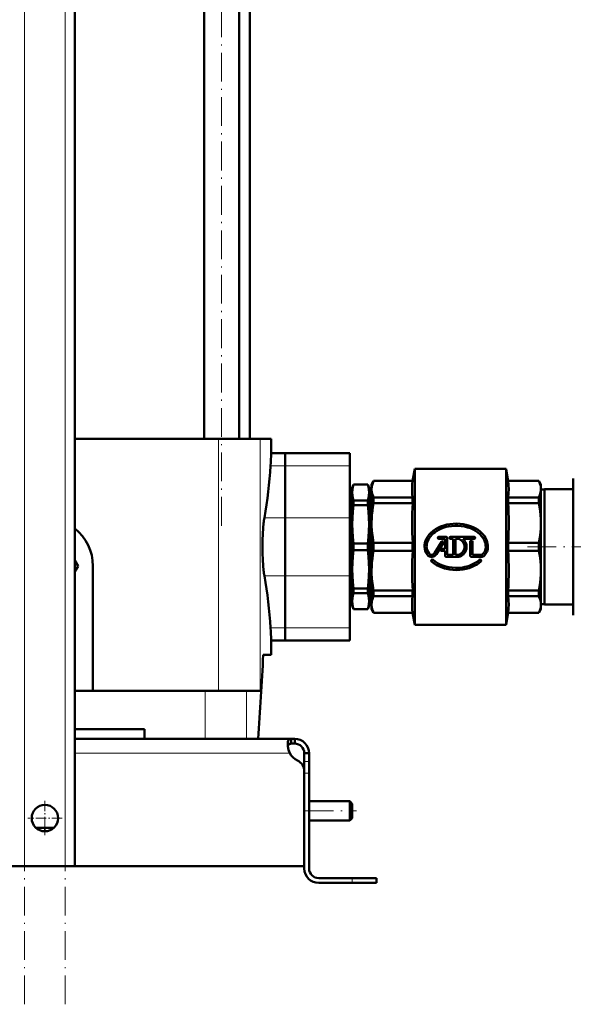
# Model space of a CAD drawing. Extents: x -1358 to 1757, y -1616 to 699.
# Tile 45 of 96: x -1022 to -791, y -451 to -41. Entities that reach past the tile are written whole.
import ezdxf

# ---------------------------------------------------------------- set-up
doc = ezdxf.new("R2010")
doc.units = 0
doc.linetypes.add('DASHDOT', pattern=[18.5, 12, -3, 0.5, -3])

msp = doc.modelspace()

# ---------------------------------------------------------------- linework, layer by layer
at = {"color": 7, "linetype": 'DASHDOT', "lineweight": 18}
for p, q in [((-1019.73, -451.18), (-1019.73, 239.72)), ((-1002.73, -451.18), (-1002.73, 239.72)), ((-937.69, -251.8), (-937.69, 182.6)), ((-810.32, -260.6), (-743.21, -260.6)), ((-903.03, -370.6), (-881.43, -370.6))]:
    msp.add_line(p, q, dxfattribs=at)
at = {"color": 7, "lineweight": 18}
for p, q in [((-1019.73, -393.6), (-1019.73, 182.15)), ((-1002.73, -393.6), (-1002.73, 182.15)), ((-938.98, -215.6), (-938.98, -320.6)), ((-921.61, -215.6), (-921.61, -320.6)), ((-911.23, -226.83), (-917.31, -226.83)), ((-911.23, -226.83), (-884.23, -226.83)), ((-919.86, -248.48), (-911.23, -248.48)), ((-911.23, -248.48), (-884.23, -248.48)), ((-911.23, -272.73), (-919.86, -272.73)), ((-911.23, -272.73), (-884.23, -272.73)), ((-911.23, -294.38), (-917.31, -294.38)), ((-911.23, -294.38), (-884.23, -294.38)), ((-944.55, -320.6), (-944.55, -340.6)), ((-927.34, -320.6), (-927.34, -340.6)), ((-998.73, -346.6), (-909.26, -346.6)), ((-901.23, -350.02), (-903.23, -350.02)), ((-901.23, -354.85), (-903.23, -354.85)), ((-883.23, -398.6), (-883.23, -400.6))]:
    msp.add_line(p, q, dxfattribs=at)
at = {"color": 7, "lineweight": 50}
for p, q in [((-998.73, -393.6), (-998.73, 182.15)), ((-944.99, -215.6), (-944.99, 146.4)), ((-930.39, -215.6), (-930.39, 146.4)), ((-925.88, 130.4), (-925.88, -215.6)), ((-938.98, -215.6), (-998.73, -215.6)), ((-938.98, -215.6), (-921.61, -215.6)), ((-921.61, -215.6), (-916.98, -215.6)), ((-916.98, -221.6), (-916.98, -215.6)), ((-916.98, -221.6), (-911.23, -221.6)), ((-911.23, -221.6), (-911.23, -226.83)), ((-911.23, -226.83), (-911.23, -221.6)), ((-911.23, -221.6), (-884.23, -221.6)), ((-884.23, -221.6), (-884.23, -226.83)), ((-911.23, -248.48), (-911.23, -226.83)), ((-911.23, -226.83), (-911.23, -248.48)), ((-884.23, -248.48), (-884.23, -226.83)), ((-858.11, -233.1), (-857.23, -228.1)), ((-819.23, -228.1), (-857.23, -228.1)), ((-857.23, -228.1), (-857.23, -293.1)), ((-819.23, -228.1), (-819.23, -260.6)), ((-818.34, -233.1), (-819.23, -228.1)), ((-875.23, -234.6), (-874.36, -233.1)), ((-874.36, -233.1), (-874.36, -233.15)), ((-874.36, -233.1), (-858.11, -233.1)), ((-874.36, -233.15), (-858.11, -233.15)), ((-858.11, -233.1), (-858.11, -233.15)), ((-818.34, -233.1), (-818.34, -233.15)), ((-818.34, -233.1), (-805.59, -233.1)), ((-818.34, -233.15), (-805.59, -233.15)), ((-805.59, -233.1), (-805.59, -233.15)), ((-804.73, -234.6), (-805.59, -233.1)), ((-791.23, -232.1), (-791.23, -280.75)), ((-883.23, -236.7), (-884.23, -236.7)), ((-883.23, -236.1), (-882.68, -234.6)), ((-883.23, -237.97), (-883.23, -236.1)), ((-882.68, -234.64), (-882.68, -234.6)), ((-882.68, -234.6), (-876.77, -234.6)), ((-882.68, -234.64), (-876.77, -234.64)), ((-876.77, -234.64), (-876.77, -234.6)), ((-876.23, -236.1), (-876.77, -234.6)), ((-876.23, -237.97), (-876.23, -236.1)), ((-875.23, -236.7), (-876.23, -236.7)), ((-875.23, -234.6), (-875.23, -236.58)), ((-875.23, -236.58), (-875.23, -250.65)), ((-804.73, -234.6), (-804.73, -236.58)), ((-804.73, -236.58), (-804.73, -250.65)), ((-803.23, -236.7), (-804.73, -236.7)), ((-803.23, -284.6), (-803.23, -236.6)), ((-791.23, -236.6), (-803.23, -236.6)), ((-883.23, -251.23), (-883.23, -237.97)), ((-882.68, -243.19), (-882.68, -241.3)), ((-882.68, -241.3), (-876.77, -241.3)), ((-876.77, -243.19), (-876.77, -241.3)), ((-876.23, -251.23), (-876.23, -237.97)), ((-858.11, -240.01), (-874.36, -240.01)), ((-874.36, -240.01), (-874.36, -242.38)), ((-858.11, -240.01), (-858.11, -242.38)), ((-805.59, -240.01), (-818.34, -240.01)), ((-818.34, -240.01), (-818.34, -242.38)), ((-805.59, -240.01), (-805.59, -242.38)), ((-882.68, -243.19), (-876.77, -243.19)), ((-874.36, -242.38), (-858.11, -242.38)), ((-818.34, -242.38), (-805.59, -242.38)), ((-911.23, -248.48), (-911.23, -272.73)), ((-911.23, -272.73), (-911.23, -248.48)), ((-884.23, -248.48), (-884.23, -272.73)), ((-883.23, -269.98), (-883.23, -251.23)), ((-876.23, -269.98), (-876.23, -251.23)), ((-875.23, -250.65), (-875.23, -270.55)), ((-804.73, -250.65), (-804.73, -260.6)), ((-844.18, -256.4), (-847.18, -256.4)), ((-847.18, -257.3), (-844.87, -257.3)), ((-844.63, -261.41), (-844.63, -257.54)), ((-843.73, -256.85), (-843.73, -263.9)), ((-832.48, -256.4), (-842.32, -256.4)), ((-842.32, -257.3), (-841.21, -257.3)), ((-841.21, -263.9), (-841.21, -257.3)), ((-840.31, -257.3), (-838.93, -257.3)), ((-840.31, -257.3), (-840.31, -263.9)), ((-837.15, -257.3), (-832.48, -257.3)), ((-882.68, -261.94), (-882.68, -259.27)), ((-882.68, -259.27), (-876.77, -259.27)), ((-882.68, -261.94), (-876.77, -261.94)), ((-876.77, -261.94), (-876.77, -259.27)), ((-858.11, -258.93), (-874.36, -258.93)), ((-874.36, -258.93), (-874.36, -262.28)), ((-874.36, -262.28), (-858.11, -262.28)), ((-858.11, -258.93), (-858.11, -262.28)), ((-846.05, -258.48), (-848.95, -263.21)), ((-848.18, -263.68), (-845.28, -258.95)), ((-844.63, -261.41), (-846.07, -261.41)), ((-846.07, -262.31), (-844.63, -262.31)), ((-844.63, -264.35), (-844.63, -262.31)), ((-834.13, -264.35), (-834.13, -258.41)), ((-833.23, -258.41), (-833.23, -263.9)), ((-819.23, -260.6), (-819.23, -293.1)), ((-805.59, -258.93), (-818.34, -258.93)), ((-818.34, -258.93), (-818.34, -260.6)), ((-818.34, -260.6), (-818.34, -262.28)), ((-818.34, -262.28), (-805.59, -262.28)), ((-805.59, -260.6), (-805.59, -258.93)), ((-805.59, -262.28), (-805.59, -260.6)), ((-804.73, -260.6), (-804.73, -270.55)), ((-997.37, -268.6), (-998.73, -266.25)), ((-844.18, -264.8), (-838.87, -264.8)), ((-841.21, -263.9), (-843.73, -263.9)), ((-838.93, -263.9), (-840.31, -263.9)), ((-833.68, -264.8), (-829.63, -264.8)), ((-829.63, -263.9), (-833.23, -263.9)), ((-998.73, -270.95), (-997.37, -268.6)), ((-991.23, -268.6), (-991.23, -320.6)), ((-883.23, -283.24), (-883.23, -269.98)), ((-876.23, -283.24), (-876.23, -269.98)), ((-875.23, -270.55), (-875.23, -284.62)), ((-804.73, -270.55), (-804.73, -284.62)), ((-911.23, -294.38), (-911.23, -272.73)), ((-911.23, -272.73), (-911.23, -294.38)), ((-884.23, -294.38), (-884.23, -272.73)), ((-882.68, -279.91), (-882.68, -278.02)), ((-876.77, -278.02), (-882.68, -278.02)), ((-876.77, -279.91), (-876.77, -278.02)), ((-858.11, -278.83), (-874.36, -278.83)), ((-874.36, -278.83), (-874.36, -281.19)), ((-858.11, -278.83), (-858.11, -281.19)), ((-805.59, -278.83), (-818.34, -278.83)), ((-818.34, -278.83), (-818.34, -281.19)), ((-805.59, -278.83), (-805.59, -281.19)), ((-882.68, -279.91), (-876.77, -279.91)), ((-874.36, -281.19), (-858.11, -281.19)), ((-818.34, -281.19), (-805.59, -281.19)), ((-791.23, -280.75), (-791.23, -289.1)), ((-884.23, -284.5), (-883.23, -284.5)), ((-883.23, -285.1), (-883.23, -283.24)), ((-883.23, -285.1), (-882.68, -286.6)), ((-882.68, -286.6), (-882.68, -286.57)), ((-882.68, -286.57), (-876.77, -286.57)), ((-882.68, -286.6), (-876.77, -286.6)), ((-876.23, -285.1), (-876.77, -286.6)), ((-876.77, -286.6), (-876.77, -286.57)), ((-876.23, -285.1), (-876.23, -283.24)), ((-876.23, -284.5), (-875.23, -284.5)), ((-875.23, -284.62), (-875.23, -286.6)), ((-875.23, -286.6), (-874.36, -288.1)), ((-804.73, -286.6), (-805.59, -288.1)), ((-804.73, -284.5), (-803.23, -284.5)), ((-804.73, -284.62), (-804.73, -286.6)), ((-803.23, -284.6), (-791.23, -284.6)), ((-858.11, -288.05), (-874.36, -288.05)), ((-874.36, -288.1), (-874.36, -288.05)), ((-874.36, -288.1), (-858.11, -288.1)), ((-858.11, -288.05), (-858.11, -288.1)), ((-858.11, -288.1), (-857.23, -293.1)), ((-818.34, -288.1), (-819.23, -293.1)), ((-805.59, -288.05), (-818.34, -288.05)), ((-818.34, -288.05), (-818.34, -288.1)), ((-818.34, -288.1), (-805.59, -288.1)), ((-805.59, -288.05), (-805.59, -288.1)), ((-911.23, -294.38), (-911.23, -299.6)), ((-911.23, -299.6), (-911.23, -294.38)), ((-884.23, -294.38), (-884.23, -299.6)), ((-819.23, -293.1), (-857.23, -293.1)), ((-916.98, -305.6), (-916.98, -299.6)), ((-916.98, -299.6), (-911.23, -299.6)), ((-911.23, -299.6), (-884.23, -299.6)), ((-916.98, -305.6), (-920.33, -305.6)), ((-998.73, -320.6), (-944.55, -320.6)), ((-944.55, -320.6), (-927.34, -320.6)), ((-927.34, -320.6), (-921.61, -320.6)), ((-969.73, -336.6), (-998.73, -336.6)), ((-969.73, -336.6), (-969.73, -340.6)), ((-998.73, -340.6), (-908.76, -340.6)), ((-908.76, -340.6), (-908.76, -342.6)), ((-908.76, -340.6), (-907.23, -340.6)), ((-908.76, -342.6), (-907.23, -342.6)), ((-907.23, -340.6), (-907.23, -342.6)), ((-901.23, -346.6), (-903.23, -346.6)), ((-903.23, -350.02), (-903.23, -346.6)), ((-901.23, -350.02), (-901.23, -346.6)), ((-903.23, -354.85), (-903.23, -350.02)), ((-901.23, -354.85), (-901.23, -350.02)), ((-903.23, -393.6), (-903.23, -354.12)), ((-903.23, -394.6), (-903.23, -354.85)), ((-901.23, -394.6), (-901.23, -354.85)), ((-901.23, -366.6), (-884.23, -366.6)), ((-884.23, -370.6), (-884.23, -366.6)), ((-883.23, -367.6), (-884.23, -366.6)), ((-883.23, -370.6), (-883.23, -367.6)), ((-884.23, -374.6), (-884.23, -370.6)), ((-883.23, -373.6), (-883.23, -370.6)), ((-901.23, -374.6), (-884.23, -374.6)), ((-883.23, -373.6), (-884.23, -374.6)), ((-1015, -377.6), (-1011.23, -377.6)), ((-1011.23, -377.6), (-1007.45, -377.6)), ((-1011.23, -393.6), (-1119.23, -393.6)), ((-1019.73, -393.6), (-1023.73, -393.6)), ((-1019.73, -393.6), (-1002.73, -393.6)), ((-1011.23, -393.6), (-903.23, -393.6)), ((-998.73, -393.6), (-1002.73, -393.6)), ((-897.23, -398.6), (-883.23, -398.6)), ((-883.23, -400.6), (-897.23, -400.6)), ((-873.23, -398.6), (-883.23, -398.6)), ((-873.23, -400.6), (-883.23, -400.6)), ((-873.23, -398.6), (-873.23, -400.6))]:
    msp.add_line(p, q, dxfattribs=at)
at = {"color": 7, "linetype": 'DASHDOT', "lineweight": 18, "ltscale": 0.02925}
for p, q in [((-846.59, -256.85), (-847.76, -256.85)), ((-847.18, -256.27), (-847.18, -257.44)), ((-845.66, -258.13), (-845.66, -259.3)), ((-841.73, -256.85), (-842.9, -256.85)), ((-842.32, -256.27), (-842.32, -257.44)), ((-833.68, -257.83), (-833.68, -259)), ((-832.48, -256.27), (-832.48, -257.44)), ((-845.48, -261.86), (-846.65, -261.86)), ((-845.08, -258.71), (-846.25, -258.71)), ((-846.07, -261.28), (-846.07, -262.45)), ((-833.09, -258.41), (-834.26, -258.41)), ((-849.9, -265.81), (-849.9, -266.98)), ((-830.05, -265.81), (-830.05, -266.98))]:
    msp.add_line(p, q, dxfattribs=at)
at = {"color": 7, "linetype": 'DASHDOT', "lineweight": 18, "ltscale": 0.029251}
for p, q in [((-831.89, -256.85), (-833.06, -256.85)), ((-849.32, -266.39), (-850.49, -266.39)), ((-829.47, -266.39), (-830.64, -266.39))]:
    msp.add_line(p, q, dxfattribs=at)
at = {"color": 7, "linetype": 'DASHDOT', "lineweight": 18, "ltscale": 0.060001}
for p, q in [((-903.43, -354.85), (-901.03, -354.85)), ((-883.23, -400.8), (-883.23, -398.4))]:
    msp.add_line(p, q, dxfattribs=at)
at = {"color": 7, "linetype": 'DASHDOT', "lineweight": 18, "ltscale": 0.3575}
msp.add_line((-1011.23, -366.45), (-1011.23, -380.75), dxfattribs=at)
at = {"color": 7, "linetype": 'DASHDOT', "lineweight": 18, "ltscale": 0.357501}
msp.add_line((-1004.08, -373.6), (-1018.38, -373.6), dxfattribs=at)
at = {"color": 7, "lineweight": 50}
for points in [[(-875.23, -236.58), (-875.17, -235.73), (-875.01, -234.88), (-874.74, -234.04), (-874.36, -233.15)], [(-858.11, -240.01), (-858.28, -238.59), (-858.36, -237.24), (-858.36, -235.92), (-858.28, -234.57), (-858.11, -233.15)], [(-818.34, -240.01), (-818.15, -238.29), (-818.08, -236.58), (-818.15, -234.87), (-818.34, -233.15)], [(-804.73, -236.58), (-804.78, -235.75), (-804.94, -234.91), (-805.14, -234.22), (-805.59, -233.15)], [(-882.68, -234.64), (-882.98, -235.74), (-883.16, -236.85), (-883.23, -237.97)], [(-876.23, -237.97), (-876.29, -236.85), (-876.47, -235.74), (-876.77, -234.64)], [(-875.23, -236.58), (-875.2, -237.21), (-875.11, -237.84), (-874.96, -238.48), (-874.75, -239.12), (-874.36, -240.01)], [(-805.59, -240.01), (-805.14, -238.94), (-804.86, -237.91), (-804.76, -237.24), (-804.73, -236.58)], [(-883.23, -237.97), (-883.16, -239.08), (-882.98, -240.19), (-882.68, -241.3)], [(-876.77, -241.3), (-876.47, -240.19), (-876.29, -239.08), (-876.23, -237.97)], [(-882.68, -243.19), (-882.98, -245.86), (-883.16, -248.54), (-883.23, -251.23)], [(-876.23, -251.23), (-876.29, -248.54), (-876.47, -245.86), (-876.77, -243.19)], [(-874.36, -242.38), (-874.66, -244.01), (-874.89, -245.56), (-875.06, -247.11), (-875.17, -248.64), (-875.23, -250.65)], [(-804.73, -250.65), (-804.76, -249.05), (-804.86, -247.43), (-805.03, -245.79), (-805.27, -244.11), (-805.59, -242.38)], [(-920.16, -250.71), (-920.35, -252.84), (-920.49, -255.21), (-920.58, -257.88), (-920.61, -260.6)], [(-883.23, -251.23), (-883.16, -253.91), (-882.98, -256.59), (-882.68, -259.27)], [(-876.77, -259.27), (-876.47, -256.59), (-876.29, -253.91), (-876.23, -251.23)], [(-875.23, -250.65), (-875.2, -252.16), (-875.11, -253.68), (-874.96, -255.23), (-874.75, -256.77), (-874.36, -258.93)], [(-826.78, -260.6), (-826.81, -259.95), (-826.9, -259.31), (-827.04, -258.66), (-827.25, -258.03), (-827.51, -257.41), (-827.83, -256.81), (-828.21, -256.21), (-828.63, -255.65), (-829.31, -254.89), (-830.07, -254.2), (-830.89, -253.58), (-831.86, -252.96), (-832.9, -252.43), (-833.99, -251.98), (-834.88, -251.67), (-835.8, -251.42), (-837.12, -251.16), (-838.45, -250.99), (-839.8, -250.93), (-841.18, -250.97), (-842.56, -251.11), (-843.91, -251.37), (-845.2, -251.72), (-846.45, -252.17), (-847.61, -252.7), (-848.66, -253.31), (-849.64, -254), (-850.49, -254.75), (-851.22, -255.53), (-851.85, -256.37), (-852.33, -257.19), (-852.71, -258.05), (-852.98, -258.95), (-853.13, -259.77), (-853.18, -260.6)], [(-852.28, -260.6), (-852.25, -259.99), (-852.16, -259.39), (-852.01, -258.79), (-851.8, -258.2), (-851.54, -257.62), (-851.22, -257.05), (-850.69, -256.3), (-850.07, -255.6), (-849.38, -254.96), (-848.78, -254.48), (-848.13, -254.04), (-847.15, -253.48), (-846.11, -253), (-845.03, -252.6), (-844.13, -252.34), (-843.21, -252.14), (-841.9, -251.94), (-840.57, -251.84), (-839.24, -251.84), (-837.91, -251.95), (-836.59, -252.17), (-835.3, -252.49), (-834.08, -252.9), (-832.94, -253.41), (-831.93, -253.97), (-831, -254.61), (-830.15, -255.34), (-829.43, -256.1), (-828.84, -256.89), (-828.38, -257.68), (-828.03, -258.51), (-827.84, -259.2), (-827.72, -259.89), (-827.68, -260.6)], [(-804.73, -250.65), (-804.78, -252.66), (-804.94, -254.69), (-805.21, -256.77), (-805.59, -258.93)], [(-920.61, -260.6), (-920.58, -263.3), (-920.49, -265.96), (-920.35, -268.35), (-920.16, -270.49)], [(-882.68, -261.94), (-882.98, -264.61), (-883.16, -267.29), (-883.23, -269.98)], [(-876.23, -269.98), (-876.29, -267.29), (-876.47, -264.61), (-876.77, -261.94)], [(-874.36, -262.28), (-874.66, -263.91), (-874.89, -265.46), (-875.06, -267.01), (-875.17, -268.54), (-875.23, -270.55)], [(-805.59, -262.28), (-805.22, -264.35), (-804.94, -266.44), (-804.78, -268.53), (-804.73, -270.55)], [(-830.35, -266.06), (-831.3, -266.81), (-832.34, -267.47), (-833.45, -268.04), (-834.62, -268.5), (-835.51, -268.77), (-836.41, -269), (-837.37, -269.17), (-838.33, -269.3), (-839.33, -269.36), (-840.34, -269.37), (-841.68, -269.29), (-843.01, -269.1), (-844.32, -268.81), (-845.56, -268.42), (-846.71, -267.94), (-847.79, -267.37), (-848.73, -266.75), (-849.6, -266.06)], [(-883.23, -269.98), (-883.16, -272.66), (-882.98, -275.35), (-882.68, -278.02)], [(-876.77, -278.02), (-876.47, -275.35), (-876.29, -272.66), (-876.23, -269.98)], [(-875.23, -270.55), (-875.2, -272.06), (-875.11, -273.58), (-874.96, -275.13), (-874.75, -276.67), (-874.36, -278.83)], [(-850.2, -266.73), (-849.22, -267.52), (-848.14, -268.21), (-846.99, -268.8), (-845.79, -269.29), (-844.88, -269.59), (-843.96, -269.83), (-842.63, -270.08), (-841.29, -270.23), (-839.94, -270.28), (-838.56, -270.22), (-837.18, -270.06), (-835.83, -269.79), (-834.57, -269.43), (-833.34, -268.97), (-832.17, -268.41), (-831.32, -267.91), (-830.5, -267.35), (-829.75, -266.73)], [(-805.59, -278.83), (-805.27, -277.09), (-805.03, -275.41), (-804.86, -273.77), (-804.76, -272.15), (-804.73, -270.55)], [(-882.68, -279.91), (-882.98, -281.01), (-883.16, -282.12), (-883.23, -283.24)], [(-876.23, -283.24), (-876.29, -282.12), (-876.47, -281.01), (-876.77, -279.91)], [(-874.36, -281.19), (-874.66, -281.87), (-874.89, -282.51), (-875.06, -283.16), (-875.17, -283.79), (-875.23, -284.62)], [(-858.11, -288.05), (-858.28, -286.63), (-858.36, -285.29), (-858.36, -283.96), (-858.28, -282.61), (-858.11, -281.19)], [(-818.34, -288.05), (-818.15, -286.34), (-818.08, -284.62), (-818.15, -282.91), (-818.34, -281.19)], [(-804.73, -284.62), (-804.8, -283.63), (-805.03, -282.61), (-805.42, -281.56), (-805.59, -281.19)], [(-883.23, -283.24), (-883.16, -284.35), (-882.98, -285.46), (-882.68, -286.57)], [(-876.77, -286.57), (-876.47, -285.46), (-876.29, -284.35), (-876.23, -283.24)], [(-875.23, -284.62), (-875.2, -285.25), (-875.11, -285.88), (-874.96, -286.52), (-874.75, -287.16), (-874.36, -288.05)], [(-805.59, -288.05), (-805.2, -287.16), (-804.94, -286.29), (-804.78, -285.45), (-804.73, -284.62)], [(-910.1, -342.72), (-910.09, -342.27), (-910.03, -341.86), (-909.9, -341.39), (-909.71, -341.03), (-909.44, -340.77), (-909.13, -340.64), (-908.76, -340.6)], [(-909.26, -346.6), (-909.62, -345.61), (-909.89, -344.61), (-910.05, -343.63), (-910.1, -342.72)], [(-910.06, -343.54), (-909.92, -343.16), (-909.7, -342.88), (-909.38, -342.69), (-908.97, -342.61), (-908.76, -342.6)], [(-908.76, -342.6), (-909.07, -342.62), (-909.34, -342.68), (-909.63, -342.83), (-909.86, -343.05), (-910.01, -343.36), (-910.06, -343.54)]]:
    msp.add_lwpolyline(points, dxfattribs=at)
msp.add_circle((-1011.23, -373.6), 5.5, dxfattribs=at)
for centre, radius, start, end in [((-346.29, -260.96), 572.04, 176.0547, 176.5791), ((-1108.17, -215.37), 191.2, 350.0289, 356.565), ((-728.79, -250.65), 129.58, 176.3381, 183.6619), ((-947.66, -250.65), 129.58, 356.3381, 3.6619), ((-885.83, -254.19), 34.5, 170.4653, 174.2111), ((-1011.23, -268.6), 20, 360, 51.318), ((-847.18, -256.85), 0.45, 90, 270), ((-845.66, -258.71), 0.45, 328.5, 148.5), ((-844.87, -257.54), 0.24, 359.9916, 90.0084), ((-844.18, -256.85), 0.45, 360, 90), ((-842.32, -256.85), 0.45, 90, 270), ((-839.98, -260.6), 3.46, 287.5359, 72.4641), ((-839.98, -260.6), 4.34, 284.804, 49.4319), ((-833.68, -258.41), 0.45, 360, 180), ((-832.48, -256.85), 0.45, 270, 90), ((-728.79, -270.55), 129.58, 176.3381, 183.6619), ((-847.89, -260.6), 5.29, 180, 219.0733), ((-847.89, -260.6), 4.39, 180, 219.0733), ((-846.07, -261.86), 0.45, 90, 270), ((-831.99, -260.6), 4.31, 316.3972, 360), ((-831.99, -260.6), 5.21, 316.3972, 0), ((-947.66, -270.55), 129.58, 356.3381, 3.6619), ((-850.18, -262.46), 2.34, 219.0733, 328.5), ((-850.18, -262.46), 1.44, 219.0733, 328.5), ((-849.9, -266.39), 0.45, 48.094, 228.094), ((-844.18, -264.35), 0.45, 180, 270), ((-833.68, -264.35), 0.45, 180, 270), ((-830.05, -266.39), 0.45, 311.906, 131.906), ((-829.63, -262.85), 1.05, 270, 316.3972), ((-829.63, -262.85), 1.95, 270, 316.3972), ((-885.83, -267.01), 34.5, 185.7889, 189.5347), ((-1108.17, -305.83), 191.2, 3.435, 9.9711), ((-346.3, -260.24), 572.03, 183.4209, 183.9453), ((-3416.36, -176.9), 2499.35, 356.24446, 357.04819), ((-3416.36, -176.9), 2499.35, 356.24446, 357.04819), ((-899.26, -342.35), 10.86, 186.3205, 203.0632), ((-907.23, -346.6), 6, 360, 90), ((-907.23, -346.6), 4, 360, 90), ((-903.1, -343.26), 7, 208.483, 244.7303), ((-908.23, -354.12), 5, 0, 64.7303), ((-897.23, -394.6), 6, 180, 270), ((-897.23, -394.6), 4, 180, 270)]:
    msp.add_arc(centre, radius, start, end, dxfattribs=at)

doc.saveas('drawing.dxf')
